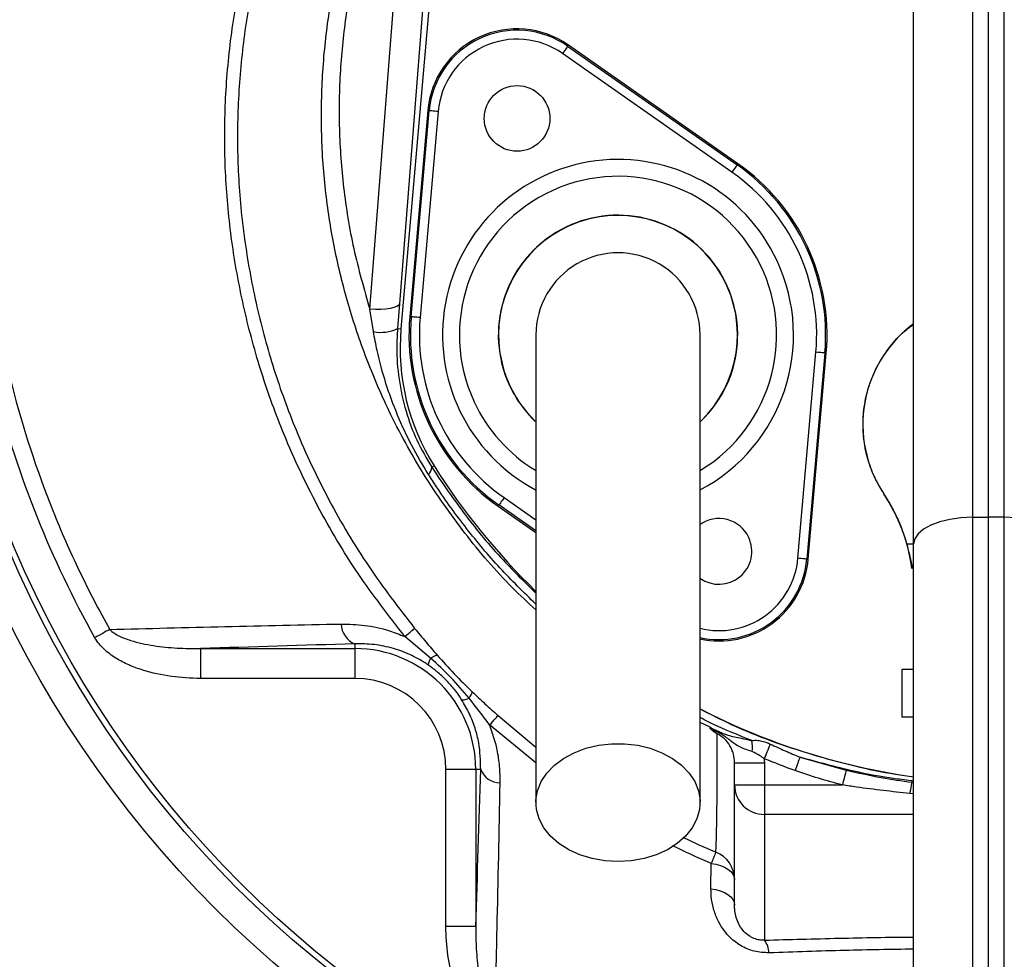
# Model space of a CAD drawing. Header units: millimetres. Extents: x 1728 to 3378, y 685 to 4301.
# Tile 14 of 21: x 2084 to 2413, y 3169 to 3483. Entities that reach past the tile are written whole.
import ezdxf

# ---------------------------------------------------------------- set-up
doc = ezdxf.new("R2010")
doc.units = ezdxf.units.MM
doc.header["$LTSCALE"] = 2

msp = doc.modelspace()

# ---------------------------------------------------------------- linework, layer by layer
at = {"color": 7, "linetype": 'Continuous', "lineweight": 25}
for p, q in [((2402.58, 3642.97), (2402.58, 3316.85)), ((2407.92, 3643.04), (2407.92, 3316.89)), ((2413.27, 3316.85), (2413.27, 3642.97)), ((2382.92, 3307.92), (2382.92, 3629.39)), ((2220.39, 3511.88), (2210.74, 3388.28)), ((2222.75, 3511.68), (2211.23, 3379.96)), ((2200.78, 3386.57), (2210.43, 3510.17)), ((2322.08, 3432.41), (2265.33, 3472.15)), ((2267.05, 3474.61), (2267.32, 3474.99)), ((2267.05, 3474.61), (2323.8, 3434.87)), ((2324.07, 3435.25), (2267.32, 3474.99)), ((2220.23, 3453.03), (2214.19, 3384.01)), ((2214.66, 3383.97), (2220.7, 3452.99)), ((2223.69, 3452.73), (2217.65, 3383.71)), ((2220.7, 3452.99), (2220.23, 3453.03)), ((2323.8, 3434.87), (2324.07, 3435.25)), ((2202.02, 3379.02), (2200.78, 3386.57)), ((2210.74, 3388.28), (2210.08, 3380.06)), ((2214.66, 3383.97), (2214.19, 3384.01)), ((2210.08, 3380.06), (2211.23, 3379.96)), ((2344.16, 3303.1), (2350.2, 3372.12)), ((2353.19, 3371.85), (2347.15, 3302.84)), ((2347.62, 3302.79), (2353.66, 3371.81)), ((2353.19, 3371.85), (2353.66, 3371.81)), ((2221.55, 3333.58), (2222.34, 3334.07)), ((2244.04, 3320.96), (2243.77, 3320.57)), ((2243.77, 3320.57), (2256.42, 3311.72)), ((2402.58, 3316.85), (2407.92, 3316.89)), ((2407.92, 3316.89), (2407.92, 3099.91)), ((2413.27, 3316.85), (2407.92, 3316.89)), ((2382.92, 3120), (2382.92, 3307.92)), ((2347.15, 3302.84), (2347.62, 3302.79)), ((2195.79, 3274.47), (2195.79, 3272.88)), ((2221.17, 3269.66), (2212.52, 3276.91)), ((2144.15, 3272.88), (2195.79, 3272.88)), ((2144.15, 3272.88), (2144.15, 3262.89)), ((2195.79, 3272.88), (2195.79, 3262.89)), ((2378.92, 3265.91), (2378.92, 3249.91)), ((2382.92, 3265.91), (2378.92, 3265.91)), ((2195.79, 3262.89), (2144.15, 3262.89)), ((2382.92, 3249.91), (2378.92, 3249.91)), ((2322.92, 3234.62), (2332.92, 3234.62)), ((2322.92, 3227.21), (2322.92, 3234.62)), ((2332.92, 3234.62), (2332.92, 3227.21)), ((2344.81, 3236.5), (2360.31, 3232.16)), ((2226.3, 3179.79), (2226.3, 3232.38)), ((2236.29, 3232.38), (2226.3, 3232.38)), ((2237.93, 3232.38), (2236.29, 3232.38)), ((2236.29, 3232.38), (2236.29, 3179.79)), ((2322.92, 3227.21), (2332.92, 3227.21)), ((2322.92, 3186.96), (2322.92, 3227.21)), ((2332.92, 3227.21), (2359.06, 3227.21)), ((2332.92, 3227.21), (2332.92, 3217.3)), ((2332.92, 3217.3), (2332.92, 3175.22)), ((2315.05, 3192.41), (2315.12, 3200.91)), ((2236.29, 3179.79), (2226.3, 3179.79))]:
    msp.add_line(p, q, dxfattribs=at)
at = {"color": 8, "linetype": 'Continuous', "lineweight": 25}
for p, q in [((2256.42, 3312.29), (2244.04, 3320.96)), ((2245.77, 3323.42), (2256.42, 3315.95)), ((2402.58, 3316.85), (2402.58, 3100.01)), ((2413.27, 3100.01), (2413.27, 3316.85)), ((2380.66, 3307.91), (2382.92, 3307.91)), ((2243.76, 3250.42), (2256.42, 3239.86)), ((2314.78, 3246.53), (2311.42, 3248.15)), ((2256.42, 3234.6), (2240.93, 3247.28)), ((2382.31, 3228.09), (2382.92, 3228.01)), ((2382.92, 3228.05), (2382.31, 3228.09)), ((2382.92, 3224.21), (2381.62, 3224.33)), ((2382.92, 3217.3), (2332.92, 3217.3))]:
    msp.add_line(p, q, dxfattribs=at)
at = {"color": 7, "linetype": 'Continuous', "lineweight": 25, "flags": 128}
for points in [[(2267.05, 3474.61), (2267.01, 3474.55), (2266.91, 3474.41), (2266.75, 3474.18), (2266.54, 3473.87), (2266.28, 3473.5), (2265.98, 3473.08), (2265.66, 3472.62), (2265.33, 3472.15)], [(2223.69, 3452.73), (2223.11, 3452.78), (2222.56, 3452.83), (2222.04, 3452.87), (2221.59, 3452.91), (2221.22, 3452.95), (2220.94, 3452.97), (2220.77, 3452.99), (2220.7, 3452.99)], [(2323.8, 3434.87), (2323.77, 3434.81), (2323.66, 3434.67), (2323.5, 3434.44), (2323.29, 3434.13), (2323.03, 3433.76), (2322.73, 3433.34), (2322.42, 3432.88), (2322.08, 3432.41)], [(2210.74, 3388.28), (2210.45, 3387.82), (2209.83, 3387.4), (2208.87, 3387.05), (2207.63, 3386.77), (2206.15, 3386.58), (2204.47, 3386.48), (2202.66, 3386.47), (2200.78, 3386.57)], [(2217.65, 3383.71), (2217.07, 3383.76), (2216.52, 3383.81), (2216.01, 3383.86), (2215.55, 3383.9), (2215.18, 3383.93), (2214.9, 3383.95), (2214.73, 3383.97), (2214.66, 3383.97)], [(2353.19, 3371.85), (2353.12, 3371.86), (2352.95, 3371.88), (2352.67, 3371.9), (2352.29, 3371.93), (2351.84, 3371.97), (2351.33, 3372.02), (2350.78, 3372.06), (2350.2, 3372.12)], [(2245.77, 3323.42), (2245.43, 3322.94), (2245.11, 3322.49), (2244.82, 3322.07), (2244.56, 3321.69), (2244.34, 3321.39), (2244.18, 3321.16), (2244.08, 3321.01), (2244.04, 3320.96)], [(2402.58, 3316.85), (2398.72, 3316.65), (2395.03, 3316.12), (2391.63, 3315.29), (2388.66, 3314.18), (2386.22, 3312.83), (2384.41, 3311.3), (2383.3, 3309.64), (2382.92, 3307.92)], [(2432.92, 3307.92), (2432.55, 3309.64), (2431.44, 3311.3), (2429.63, 3312.83), (2427.19, 3314.18), (2424.22, 3315.29), (2420.82, 3316.12), (2417.13, 3316.65), (2413.27, 3316.85)], [(2347.15, 3302.84), (2347.08, 3302.84), (2346.91, 3302.86), (2346.63, 3302.88), (2346.26, 3302.91), (2345.81, 3302.95), (2345.29, 3303), (2344.74, 3303.05), (2344.16, 3303.1)], [(2113.71, 3279.28), (2113.15, 3278.97), (2112.57, 3278.65), (2111.97, 3278.31), (2111.35, 3277.96), (2110.72, 3277.61), (2110.07, 3277.25), (2109.42, 3276.88), (2108.76, 3276.51)], [(2212.52, 3276.91), (2213.18, 3277.45), (2213.79, 3277.95), (2214.32, 3278.38), (2214.79, 3278.76), (2215.17, 3279.07), (2215.47, 3279.32), (2215.69, 3279.49), (2215.82, 3279.6)], [(2240.93, 3247.28), (2241.51, 3247.92), (2242.03, 3248.5), (2242.49, 3249.02), (2242.89, 3249.46), (2243.22, 3249.82), (2243.47, 3250.11), (2243.65, 3250.31), (2243.76, 3250.42)], [(2283.92, 3201.55), (2279.51, 3201.81), (2275.22, 3202.57), (2271.14, 3203.81), (2267.4, 3205.51), (2264.09, 3207.62), (2261.29, 3210.08), (2259.08, 3212.83), (2257.51, 3215.8), (2256.62, 3218.92), (2256.45, 3222.09), (2256.98, 3225.25), (2258.21, 3228.3), (2260.11, 3231.17), (2262.62, 3233.79), (2265.69, 3236.08), (2269.23, 3237.99), (2273.15, 3239.46), (2277.34, 3240.47), (2281.71, 3240.98), (2286.14, 3240.98), (2290.51, 3240.47), (2294.7, 3239.46), (2298.62, 3237.99), (2302.16, 3236.08), (2305.23, 3233.79), (2307.74, 3231.17), (2309.64, 3228.3), (2310.87, 3225.25), (2311.4, 3222.09), (2311.22, 3218.92), (2310.34, 3215.8), (2308.77, 3212.83), (2306.56, 3210.08), (2303.76, 3207.62), (2300.44, 3205.51), (2296.7, 3203.81), (2292.63, 3202.57), (2288.34, 3201.81), (2283.92, 3201.55)], [(2334.89, 3240.9), (2334.73, 3240.51), (2334.53, 3240.03), (2334.3, 3239.47), (2334.05, 3238.86), (2333.78, 3238.19), (2333.49, 3237.48), (2333.19, 3236.74), (2332.88, 3235.99)], [(2344.81, 3236.5), (2344.66, 3236.08), (2344.49, 3235.6), (2344.3, 3235.08), (2344.1, 3234.52), (2343.89, 3233.93), (2343.67, 3233.31), (2343.44, 3232.67), (2343.21, 3232.03)], [(2360.31, 3232.16), (2360.21, 3231.73), (2360.08, 3231.23), (2359.94, 3230.67), (2359.78, 3230.04), (2359.61, 3229.38), (2359.43, 3228.67), (2359.25, 3227.95), (2359.06, 3227.21)], [(2315.12, 3200.91), (2316.73, 3200.63), (2318.23, 3200.2), (2319.57, 3199.64), (2320.73, 3198.96), (2321.67, 3198.18), (2322.36, 3197.33), (2322.78, 3196.42), (2322.92, 3195.49)], [(2315.05, 3192.41), (2316.66, 3192.13), (2318.18, 3191.7), (2319.54, 3191.14), (2320.71, 3190.46), (2321.66, 3189.67), (2322.35, 3188.81), (2322.78, 3187.9), (2322.92, 3186.96)]]:
    msp.add_lwpolyline(points, dxfattribs=at)
at = {"color": 7, "linetype": 'Continuous', "lineweight": 25}
for centre, radius in [((2407.92, 3444.51), 365.99), ((2407.92, 3444.51), 356), ((2407.92, 3444.51), 354), ((2250.11, 3450.42), 11)]:
    msp.add_circle(centre, radius, dxfattribs=at)
for centre, radius, start, end in [((2250.11, 3450.42), 30, 55, 175), ((2250.11, 3450.42), 29.53, 55, 175), ((2250.11, 3450.42), 26.53, 55, 175), ((2283.92, 3377.91), 66.53, 355, 55), ((2283.92, 3377.91), 69.53, 355, 55), ((2283.92, 3377.91), 70, 355, 55), ((2283.92, 3377.91), 40, 313.5733, 180), ((2283.92, 3377.91), 27.5, 0, 180.042), ((2283.92, 3377.91), 70, 175, 235), ((2283.92, 3377.91), 69.53, 175, 235), ((2283.92, 3377.91), 66.53, 175, 235), ((2204.51, 3391.46), 12.69, 258.6945, 296.063), ((2284.95, 3373.51), 74, 175, 212.2099), ((2407.92, 3347.91), 42, 126.5296, 213.5573), ((2283.92, 3377.91), 40, 180, 226.1696), ((2218.65, 3333.53), 2.91, 307.6622, 0.9758), ((2415.25, 3455.6), 228, 212.2099, 225.8052), ((2372.96, 3324.67), 0.0462, 121.2334, 150.7043), ((2322.92, 3291.53), 60, 7.8525, 33.5573), ((2317.73, 3305.41), 11, 25, 125.8159), ((2317.73, 3305.41), 11, 234.6777, 25), ((2317.73, 3305.41), 30, 257.7607, 355), ((2384.14, 3289.25), 10.63, 97.6269, 99.6134), ((2198.54, 3281.27), 7.34, 181.3968, 248.0411), ((2195.79, 3232.38), 40.5, 0, 90), ((2195.79, 3232.38), 30.51, 360, 90), ((2415.25, 3455.6), 228, 242.8848, 261.8496), ((2316.54, 3239.7), 12.41, 353.7776, 10.9947), ((2244.61, 3235.04), 7.19, 201.6938, 267.9067), ((2433.38, 3216.65), 52.33, 167.3689, 171.5556), ((2332.88, 3227.26), 9.95, 180.2815, 270.2789), ((2772.76, 3014.61), 494.11, 157.37, 157.8496), ((2312.94, 3195.48), 9.98, 0.0278, 67.9149), ((2326.98, 3170.58), 7.54, 2.975, 37.9741)]:
    msp.add_arc(centre, radius, start, end, dxfattribs=at)
at = {"color": 8, "linetype": 'Continuous', "lineweight": 25}
for centre, radius, start, end in [((2283.92, 3377.91), 58.76, 25, 241.9128), ((2283.92, 3377.91), 53.11, 301.3955, 205), ((2283.92, 3377.91), 40.08, 313.7987, 205), ((2283.92, 3377.91), 58.76, 297.9383, 25), ((2283.92, 3377.91), 40.08, 205, 226.2264), ((2283.92, 3377.91), 53.11, 205, 238.5839), ((2317.73, 3305.41), 29.53, 257.5146, 355), ((2317.73, 3305.41), 26.53, 256.1816, 355)]:
    msp.add_arc(centre, radius, start, end, dxfattribs=at)
for points, knots in [([(2256.42, 3285.82), (2253.77, 3288.26), (2245.16, 3296.22), (2232.33, 3311.35), (2218.44, 3331.19), (2207.64, 3350.91), (2199.45, 3369.96), (2193.4, 3388.02), (2188.85, 3406.49), (2185.79, 3425.53), (2184.4, 3445.05), (2184.73, 3464.94), (2186.75, 3484.73), (2189.83, 3500.9), (2194.46, 3518.89), (2201.06, 3538.62), (2211.69, 3562.85), (2224.28, 3586.2), (2238.72, 3608.98), (2255.04, 3631.01), (2270.97, 3649.84), (2282.06, 3660.51), (2286.42, 3664.71)], [0, 0, 0, 0, 0.025011, 0.081244, 0.137644, 0.193891, 0.238386, 0.283026, 0.327668, 0.372165, 0.418757, 0.465515, 0.51228, 0.55888, 0.581327, 0.643002, 0.704894, 0.766866, 0.82865, 0.89325, 0.958051, 1, 1, 1, 1]), ([(2286.42, 3657.74), (2283.19, 3654.57), (2273.58, 3645.16), (2259.17, 3628.1), (2243.44, 3606.94), (2229.6, 3584.88), (2218.83, 3564.57), (2210.38, 3546.19), (2203.93, 3529.94), (2199.42, 3515.89), (2195.64, 3501.08), (2192.66, 3485.51), (2190.65, 3466.34), (2190.32, 3446.88), (2191.81, 3426.92), (2195.05, 3406.69), (2198.87, 3393.29), (2200.78, 3386.57)], [0, 0, 0, 0, 0.0448379, 0.133262, 0.2216848, 0.3074132, 0.3931453, 0.4516286, 0.5101405, 0.5685741, 0.5998773, 0.6639674, 0.7280548, 0.7939915, 0.8599283, 0.9296765, 1, 1, 1, 1]), ([(2221.55, 3333.58), (2225.21, 3328.19), (2232.54, 3317.41), (2244.28, 3303.35), (2252.7, 3295.09), (2256.42, 3291.45)], [0, 0, 0, 0, 0.358239, 0.716467, 1, 1, 1, 1]), ([(2256.42, 3287.73), (2252.33, 3291.72), (2244.11, 3299.74), (2233.08, 3312.96), (2225.34, 3323.6), (2221.33, 3329.82), (2220.42, 3331.22)], [0, 0, 0, 0, 0.3013423, 0.6060964, 0.9108576, 1, 1, 1, 1]), ([(2311.42, 3252.72), (2314.88, 3250.93), (2324.77, 3245.78), (2342.1, 3239.28), (2360.58, 3234), (2374.27, 3231.1), (2380.9, 3230.23), (2382.92, 3229.96)], [0, 0, 0, 0, 0.155368, 0.445144, 0.734177, 0.918877, 1, 1, 1, 1]), ([(2328.73, 3242.06), (2324.11, 3243.9), (2318.23, 3246.24), (2312.62, 3249.13), (2311.42, 3249.75)], [0, 0, 0, 0, 0.785768, 1, 1, 1, 1]), ([(2382.92, 3228.52), (2380.81, 3228.76), (2374.06, 3229.52), (2361.27, 3231.95), (2350.8, 3234.84), (2344.81, 3236.5)], [0, 0, 0, 0, 0.163949, 0.521697, 1, 1, 1, 1]), ([(2305.75, 3209.59), (2309.23, 3207.98), (2312.86, 3206.3), (2316.55, 3204.79), (2316.7, 3204.73)], [0, 0, 0, 0, 0.960964, 1, 1, 1, 1]), ([(2315.12, 3200.91), (2314.97, 3200.97), (2310.58, 3202.76), (2306.31, 3204.83), (2302.18, 3206.84)], [0, 0, 0, 0, 0.033383, 1, 1, 1, 1]), ([(2332.92, 3175.22), (2341.26, 3175.44), (2357.79, 3175.89), (2374.55, 3176.22), (2382.91, 3176.26), (2382.92, 3176.26)], [0, 0, 0, 0, 0.503702, 0.999152, 1, 1, 1, 1]), ([(2382.92, 3172.21), (2375.24, 3172.09), (2358.96, 3171.82), (2342.96, 3171.26), (2334.51, 3170.97)], [0, 0, 0, 0, 0.4723172, 1, 1, 1, 1])]:
    msp.add_open_spline(points, degree=3, knots=knots, dxfattribs=at)
at = {"color": 7, "linetype": 'Continuous', "lineweight": 25}
for points, knots in [([(2108.76, 3276.51), (2101.41, 3289.62), (2095, 3303.05), (2083.99, 3330.52), (2079.38, 3344.56), (2073.84, 3366.09), (2072.22, 3373.34), (2070.14, 3384.34), (2069.5, 3388.03), (2068.35, 3395.44), (2067.83, 3399.17), (2065.56, 3417.75), (2064.73, 3432.59), (2064.98, 3462.22), (2066.06, 3477.02), (2068.63, 3495.48), (2069.2, 3499.17), (2070.47, 3506.55), (2071.17, 3510.24), (2073.45, 3521.26), (2075.2, 3528.52), (2081.13, 3550.05), (2085.99, 3564.06), (2097.5, 3591.39), (2104.15, 3604.73), (2111.71, 3617.71)], [0, 0, 0, 0, 0.125, 0.125, 0.25, 0.25, 0.3125, 0.3125, 0.34375, 0.34375, 0.375, 0.375, 0.5, 0.5, 0.625, 0.625, 0.65625, 0.65625, 0.6875, 0.6875, 0.75, 0.75, 0.875, 0.875, 1, 1, 1, 1]), ([(2212.52, 3276.91), (2207.16, 3283.86), (2196.41, 3297.77), (2183, 3320.51), (2172.34, 3343.02), (2164.33, 3365.05), (2158.54, 3386.28), (2154.51, 3407.92), (2152.3, 3429.79), (2152.01, 3451.77), (2153.58, 3473.71), (2156.98, 3495.46), (2162.21, 3516.98), (2169.29, 3538.15), (2178, 3558.93), (2188.14, 3579.08), (2199.42, 3598.61), (2207.82, 3611.07), (2212.01, 3617.29)], [0, 0, 0, 0, 0.071629, 0.143435, 0.215065, 0.274774, 0.334691, 0.394602, 0.454303, 0.513994, 0.573901, 0.633816, 0.693518, 0.754624, 0.815919, 0.87735, 0.93878, 1, 1, 1, 1]), ([(2116.64, 3614.84), (2109.19, 3602.12), (2102.65, 3589.05), (2091.35, 3562.25), (2086.57, 3548.51), (2080.73, 3527.41), (2079.01, 3520.29), (2076.77, 3509.48), (2076.08, 3505.86), (2074.82, 3498.62), (2074.25, 3495.01), (2071.71, 3476.9), (2070.63, 3462.39), (2070.34, 3433.33), (2071.14, 3418.77), (2073.33, 3400.55), (2073.83, 3396.9), (2074.95, 3389.61), (2075.57, 3385.98), (2076.92, 3378.74), (2077.66, 3375.13), (2079.25, 3367.94), (2080.11, 3364.37), (2084.66, 3346.6), (2089.21, 3332.69), (2097.38, 3312.27), (2100.34, 3305.54), (2106.7, 3292.25), (2110.1, 3285.71), (2113.71, 3279.28)], [0, 0, 0, 0, 0.125, 0.125, 0.25, 0.25, 0.3125, 0.3125, 0.34375, 0.34375, 0.375, 0.375, 0.5, 0.5, 0.625, 0.625, 0.65625, 0.65625, 0.6875, 0.6875, 0.71875, 0.71875, 0.75, 0.75, 0.875, 0.875, 0.9375, 0.9375, 1, 1, 1, 1]), ([(2215.39, 3614.99), (2211.28, 3608.83), (2203.04, 3596.49), (2191.93, 3577.17), (2181.93, 3557.24), (2173.33, 3536.71), (2166.35, 3515.83), (2161.2, 3494.62), (2157.86, 3473.24), (2156.31, 3451.65), (2156.59, 3430.03), (2158.77, 3408.52), (2162.73, 3387.23), (2168.43, 3366.35), (2176.3, 3344.66), (2186.79, 3322.51), (2199.98, 3300.13), (2210.54, 3286.44), (2215.82, 3279.6)], [0, 0, 0, 0, 0.061411, 0.123029, 0.184642, 0.246117, 0.307408, 0.367015, 0.426833, 0.486643, 0.546239, 0.605859, 0.665688, 0.725524, 0.785153, 0.856711, 0.928443, 1, 1, 1, 1]), ([(2210.08, 3380.06), (2209.97, 3377.99), (2209.65, 3372.39), (2210.36, 3363.02), (2212.64, 3352.54), (2216.33, 3342.48), (2219.8, 3336.57), (2221.55, 3333.58)], [0, 0, 0, 0, 0.128444, 0.347938, 0.572307, 0.783289, 1, 1, 1, 1]), ([(2372.94, 3324.71), (2371.89, 3326.45), (2369.8, 3329.93), (2367.64, 3335.65), (2366.29, 3341.59), (2365.78, 3348.01), (2366.32, 3354.77), (2368.06, 3361.67), (2370.94, 3368.18), (2374.88, 3374.08), (2378.93, 3378.58), (2381.88, 3380.71), (2382.92, 3381.46)], [0, 0, 0, 0, 0.095651, 0.191302, 0.286951, 0.382601, 0.494015, 0.605429, 0.716843, 0.828257, 0.939619, 1, 1, 1, 1]), ([(2220.42, 3331.22), (2218.52, 3334.39), (2214.69, 3340.76), (2209.96, 3351), (2206.06, 3361.67), (2203.5, 3371.09), (2202.41, 3376.91), (2202.02, 3379.02)], [0, 0, 0, 0, 0.216167, 0.434067, 0.653459, 0.874519, 1, 1, 1, 1]), ([(2256.42, 3377.91), (2256.42, 3377.51), (2256.42, 3376.68), (2256.42, 3375.23), (2256.42, 3373.32), (2256.42, 3370.86), (2256.42, 3367.72), (2256.42, 3363.83), (2256.42, 3358.66), (2256.42, 3351.43), (2256.42, 3341.76), (2256.42, 3329.55), (2256.42, 3315.34), (2256.42, 3299.29), (2256.42, 3281.61), (2256.42, 3262.55), (2256.42, 3242.29), (2256.42, 3228.38), (2256.42, 3221.3)], [0, 0, 0, 0, 0.0455214, 0.0947173, 0.1476109, 0.2042752, 0.2514561, 0.3008581, 0.3524189, 0.4062132, 0.4702248, 0.5372899, 0.6071723, 0.679907, 0.7555872, 0.8341509, 0.9156094, 1, 1, 1, 1]), ([(2311.42, 3221.3), (2311.42, 3227.98), (2311.42, 3241.24), (2311.42, 3260.74), (2311.42, 3279.51), (2311.42, 3297.34), (2311.42, 3313.93), (2311.42, 3328.97), (2311.42, 3341.62), (2311.42, 3351.82), (2311.42, 3359.53), (2311.42, 3365.24), (2311.42, 3369.88), (2311.42, 3373.38), (2311.42, 3375.95), (2311.42, 3377.26), (2311.42, 3377.91)], [0, 0, 0, 0, 0.0796442, 0.1580088, 0.2351238, 0.3110145, 0.3856144, 0.4590053, 0.5312518, 0.5933109, 0.6542603, 0.7143008, 0.773508, 0.8508697, 0.9263193, 1, 1, 1, 1]), ([(2380.66, 3307.91), (2379.81, 3310.9), (2378.74, 3313.79), (2376.81, 3318.01), (2376.11, 3319.39), (2374.6, 3322.1), (2373.8, 3323.42), (2372.94, 3324.71)], [0, 0, 0, 0, 0.5, 0.5, 0.75, 0.75, 1, 1, 1, 1]), ([(2382.73, 3299.78), (2382.34, 3301.06), (2382.04, 3302.39), (2381.56, 3304.44), (2381.39, 3305.13), (2381.04, 3306.52), (2380.85, 3307.22), (2380.66, 3307.91)], [0, 0, 0, 0, 0.5, 0.5, 0.75, 0.75, 1, 1, 1, 1]), ([(2113.71, 3279.28), (2126.52, 3279.61), (2139.37, 3279.93), (2165.19, 3280.53), (2178.15, 3280.82), (2191.2, 3281.09)], [0, 0, 0, 0, 0.5, 0.5, 1, 1, 1, 1]), ([(2191.2, 3281.09), (2193.83, 3281.03), (2199.17, 3280.89), (2206.38, 3279.32), (2210.81, 3277.58), (2212.52, 3276.91)], [0, 0, 0, 0, 0.3740323, 0.7575581, 1, 1, 1, 1]), ([(2113.71, 3279.28), (2114.17, 3278.79), (2114.7, 3278.38), (2115.82, 3277.65), (2116.4, 3277.33), (2118.19, 3276.46), (2119.43, 3276), (2121.96, 3275.2), (2123.24, 3274.87), (2125.81, 3274.31), (2127.11, 3274.07), (2131.02, 3273.47), (2133.64, 3273.21), (2138.88, 3272.9), (2141.51, 3272.84), (2144.15, 3272.88)], [0, 0, 0, 0, 0.0625, 0.0625, 0.125, 0.125, 0.25, 0.25, 0.375, 0.375, 0.5, 0.5, 0.75, 0.75, 1, 1, 1, 1]), ([(2215.82, 3279.6), (2217.06, 3278.08), (2218.31, 3276.57), (2220.82, 3273.59), (2222.08, 3272.11), (2223.36, 3270.65)], [0, 0, 0, 0, 0.5, 0.5, 1, 1, 1, 1]), ([(2144.15, 3262.89), (2140.85, 3262.89), (2137.59, 3263.1), (2131.13, 3263.99), (2127.93, 3264.66), (2123.21, 3266.14), (2121.66, 3266.71), (2118.65, 3268.04), (2117.18, 3268.79), (2114.37, 3270.54), (2113.05, 3271.51), (2111.26, 3273.21), (2110.68, 3273.81), (2109.64, 3275.1), (2109.17, 3275.78), (2108.76, 3276.51)], [0, 0, 0, 0, 0.25, 0.25, 0.5, 0.5, 0.625, 0.625, 0.75, 0.75, 0.875, 0.875, 0.9375, 0.9375, 1, 1, 1, 1]), ([(2220.59, 3267.19), (2220.16, 3267.48), (2218.09, 3268.89), (2214.15, 3271.01), (2208.41, 3273.12), (2202.18, 3274.42), (2197.94, 3274.45), (2195.79, 3274.47)], [0, 0, 0, 0, 0.05391, 0.261583, 0.476043, 0.734526, 1, 1, 1, 1]), ([(2220.59, 3267.19), (2220.48, 3267.34), (2220.48, 3267.63), (2220.67, 3268.47), (2220.87, 3269.02), (2221.17, 3269.66)], [0, 0, 0, 0, 0.5, 0.5, 1, 1, 1, 1]), ([(2221.17, 3269.66), (2221.72, 3270.02), (2222.19, 3270.28), (2222.93, 3270.61), (2223.2, 3270.68), (2223.36, 3270.65)], [0, 0, 0, 0, 0.5, 0.5, 1, 1, 1, 1]), ([(2234.02, 3256.27), (2232.02, 3258.63), (2228.01, 3263.35), (2223.46, 3267.56), (2221.17, 3269.66)], [0, 0, 0, 0, 0.497974, 1, 1, 1, 1]), ([(2223.36, 3270.65), (2225.22, 3268.52), (2227.12, 3266.44), (2231.04, 3262.35), (2233.06, 3260.34), (2235.1, 3258.39)], [0, 0, 0, 0, 0.5, 0.5, 1, 1, 1, 1]), ([(2231.55, 3255.8), (2231.39, 3256.05), (2231.07, 3256.53), (2230.6, 3257.22), (2230.14, 3257.87), (2229.7, 3258.46), (2228.99, 3259.37), (2228, 3260.58), (2226.66, 3262.04), (2225.24, 3263.45), (2223.95, 3264.6), (2222.78, 3265.56), (2221.74, 3266.37), (2220.99, 3266.91), (2220.59, 3267.19)], [0, 0, 0, 0, 0.056515, 0.109735, 0.159667, 0.206317, 0.249696, 0.377352, 0.499103, 0.621321, 0.749708, 0.823789, 0.907209, 1, 1, 1, 1]), ([(2234.02, 3256.27), (2234.39, 3256.8), (2234.68, 3257.26), (2235.05, 3257.98), (2235.12, 3258.24), (2235.1, 3258.39)], [0, 0, 0, 0, 0.5, 0.5, 1, 1, 1, 1]), ([(2235.1, 3258.39), (2236.51, 3257.05), (2239.36, 3254.37), (2242.29, 3251.74), (2243.76, 3250.42)], [0, 0, 0, 0, 0.499135, 1, 1, 1, 1]), ([(2231.55, 3255.8), (2231.69, 3255.69), (2231.98, 3255.67), (2232.81, 3255.83), (2233.36, 3256.01), (2234.02, 3256.27)], [0, 0, 0, 0, 0.5, 0.5, 1, 1, 1, 1]), ([(2237.93, 3232.38), (2237.87, 3235.33), (2237.78, 3239.83), (2236.15, 3246.2), (2234.3, 3251.1), (2232.45, 3254.25), (2231.55, 3255.8)], [0, 0, 0, 0, 0.385706, 0.590209, 0.799125, 1, 1, 1, 1]), ([(2240.93, 3247.28), (2241.84, 3244.52), (2243.35, 3239.89), (2244.27, 3233.37), (2244.32, 3229.7), (2244.35, 3227.85)], [0, 0, 0, 0, 0.424323, 0.710401, 1, 1, 1, 1]), ([(2315.49, 3245.5), (2315.31, 3245.63), (2315.17, 3245.75), (2314.94, 3245.96), (2314.86, 3246.06), (2314.71, 3246.31), (2314.73, 3246.43), (2314.78, 3246.53)], [0, 0, 0, 0, 0.25, 0.25, 0.5, 0.5, 1, 1, 1, 1]), ([(2314.78, 3246.53), (2314.93, 3246.44), (2315.34, 3246.18), (2316.01, 3245.85), (2316.78, 3245.5), (2317.44, 3245.21), (2318.17, 3244.88), (2319.46, 3244.32), (2321.88, 3243.45), (2325.16, 3242.89), (2327.79, 3242.28), (2328.73, 3242.06)], [0, 0, 0, 0, 0.038094, 0.108704, 0.153791, 0.198555, 0.243226, 0.30507, 0.478911, 0.813273, 1, 1, 1, 1]), ([(2328.88, 3238.35), (2328.2, 3238.58), (2326.07, 3239.32), (2323.33, 3240.4), (2320.88, 3242.64), (2318.91, 3243.98), (2317.46, 3244.76), (2316.34, 3245.23), (2315.66, 3245.44), (2315.49, 3245.5)], [0, 0, 0, 0, 0.138314, 0.435777, 0.669971, 0.781138, 0.871494, 0.967597, 1, 1, 1, 1]), ([(2316.7, 3204.73), (2316.74, 3205.53), (2316.81, 3207.12), (2316.91, 3210.46), (2316.99, 3214.47), (2317.06, 3219.42), (2317.11, 3225.39), (2317.14, 3233.45), (2317.12, 3240.28), (2317.1, 3244.33)], [0, 0, 0, 0, 0.126838, 0.253675, 0.380723, 0.507772, 0.65035, 0.792995, 1, 1, 1, 1]), ([(2322.92, 3234.62), (2322.92, 3235.61), (2322.79, 3236.6), (2322.41, 3238.03), (2322.25, 3238.49), (2321.88, 3239.4), (2321.65, 3239.85), (2320.9, 3241.14), (2320.29, 3241.92), (2318.84, 3243.3), (2318.01, 3243.88), (2317.1, 3244.33)], [0, 0, 0, 0, 0.25, 0.25, 0.375, 0.375, 0.5, 0.5, 0.75, 0.75, 1, 1, 1, 1]), ([(2328.73, 3242.06), (2329.4, 3242.13), (2330.58, 3242.24), (2332.72, 3241.79), (2334.09, 3241.23), (2334.89, 3240.9)], [0, 0, 0, 0, 0.3577331, 0.624472, 1, 1, 1, 1]), ([(2332.88, 3235.99), (2332.35, 3236.35), (2331.05, 3237.23), (2329.69, 3237.93), (2328.88, 3238.35)], [0, 0, 0, 0, 0.402633, 1, 1, 1, 1]), ([(2334.89, 3240.9), (2336.56, 3240.13), (2339.84, 3238.61), (2343.17, 3237.2), (2344.81, 3236.5)], [0, 0, 0, 0, 0.50799, 1, 1, 1, 1]), ([(2360.31, 3232.16), (2364.22, 3231.28), (2371.5, 3229.65), (2378.89, 3228.58), (2382.31, 3228.09)], [0, 0, 0, 0, 0.536356, 1, 1, 1, 1]), ([(2244.35, 3227.85), (2244.02, 3211.49), (2243.52, 3186.97), (2242.9, 3161.39), (2242.67, 3151.9), (2242.63, 3150.39)], [0, 0, 0, 0, 0.627437, 0.940597, 1, 1, 1, 1]), ([(2381.62, 3224.33), (2375.64, 3224.97), (2368.11, 3225.79), (2360.61, 3226.96), (2359.06, 3227.21)], [0, 0, 0, 0, 0.792241, 1, 1, 1, 1]), ([(2296.95, 2977.23), (2223.77, 2972.4), (2076.47, 2992.27), (1952.67, 3082.59), (1883.86, 3162.19), (1868.58, 3182.14), (1854.55, 3202.75)], [0, 0, 0, 0, 0.417618, 0.860363, 0.860363, 1, 1, 1, 1]), ([(1847.41, 3199.63), (1847.41, 3199.63), (1854.21, 3189.42), (1868.48, 3169.37), (1891.58, 3140.53), (1916.41, 3113.07), (1942.86, 3087.21), (1970.87, 3063.15), (1999.42, 3041.84), (2028.29, 3023.15), (2057.21, 3006.78), (2087.1, 2992.12), (2117.8, 2979.24), (2149.15, 2968.2), (2173.71, 2961.17), (2194.39, 2956.12), (2211.09, 2952.53), (2234.05, 2948.4), (2259.96, 2945.27), (2279.17, 2942.96), (2288.81, 2942.96), (2288.81, 2942.96)], [0, 0, 0, 0, 0, 0.069473, 0.139235, 0.209108, 0.278934, 0.34859, 0.417991, 0.48049, 0.543208, 0.606041, 0.668876, 0.731599, 0.794101, 0.813434, 0.85213, 0.890826, 0.945413, 1, 1, 1, 1, 1]), ([(2288.49, 2936.98), (2279.36, 2937.6), (2261.11, 2938.84), (2233.8, 2942.4), (2206.61, 2947.2), (2177.86, 2953.76), (2147.78, 2962.34), (2116.58, 2973.24), (2085.73, 2986.07), (2055.38, 3000.89), (2025.67, 3017.69), (1996.33, 3036.7), (1967.59, 3058.03), (1939.67, 3081.73), (1913, 3107.51), (1887.83, 3135.37), (1864.02, 3165.02), (1849.62, 3185.87), (1842.42, 3196.29)], [0, 0, 0, 0, 0.051234, 0.102467, 0.15419, 0.205913, 0.267589, 0.329317, 0.390992, 0.454674, 0.518414, 0.582096, 0.650417, 0.718812, 0.787133, 0.858056, 0.929054, 1, 1, 1, 1]), ([(2334.51, 3170.97), (2332.84, 3171.04), (2329.5, 3171.2), (2324.77, 3173.28), (2320.39, 3176.81), (2317.44, 3181.21), (2315.76, 3185.82), (2315.11, 3189.37), (2315.06, 3191.56), (2315.05, 3192.41)], [0, 0, 0, 0, 0.14421, 0.288317, 0.432579, 0.637766, 0.773287, 0.912624, 1, 1, 1, 1]), ([(2332.92, 3175.22), (2332.34, 3175.21), (2331.51, 3175.21), (2329.99, 3175.54), (2328.91, 3175.97), (2327.4, 3176.86), (2325.57, 3178.48), (2323.7, 3181.61), (2322.99, 3184.59), (2322.94, 3186.49), (2322.92, 3186.96)], [0, 0, 0, 0, 0.082608, 0.117834, 0.207933, 0.236197, 0.367783, 0.580759, 0.895699, 1, 1, 1, 1]), ([(2239.78, 3145.32), (2238.35, 3146.13), (2237.12, 3147.14), (2235.45, 3148.88), (2234.92, 3149.5), (2233.94, 3150.78), (2233.48, 3151.44), (2232.19, 3153.47), (2231.44, 3154.89), (2230.13, 3157.82), (2229.55, 3159.34), (2228.08, 3163.92), (2227.41, 3167.03), (2226.52, 3173.35), (2226.3, 3176.57), (2226.3, 3179.79)], [0, 0, 0, 0, 0.125, 0.125, 0.1875, 0.1875, 0.25, 0.25, 0.375, 0.375, 0.5, 0.5, 0.75, 0.75, 1, 1, 1, 1]), ([(2236.29, 3179.79), (2236.25, 3177.24), (2236.31, 3174.69), (2236.62, 3169.61), (2236.88, 3167.08), (2237.48, 3163.31), (2237.71, 3162.05), (2238.28, 3159.56), (2238.6, 3158.32), (2239.2, 3156.5), (2239.41, 3155.9), (2239.88, 3154.71), (2240.14, 3154.12), (2240.72, 3152.97), (2241.03, 3152.41), (2241.75, 3151.35), (2242.15, 3150.84), (2242.63, 3150.39)], [0, 0, 0, 0, 0.25, 0.25, 0.5, 0.5, 0.625, 0.625, 0.75, 0.75, 0.8125, 0.8125, 0.875, 0.875, 0.9375, 0.9375, 1, 1, 1, 1])]:
    msp.add_open_spline(points, degree=3, knots=knots, dxfattribs=at)
for points in [[(2195.79, 3274.47), (2178.46, 3273.95), (2161.26, 3273.42), (2144.15, 3272.88)], [(2240.93, 3247.28), (2238.72, 3250.32), (2236.43, 3253.34), (2234.02, 3256.27)], [(2315.49, 3245.5), (2316.04, 3245.1), (2316.58, 3244.71), (2317.1, 3244.33)], [(2343.21, 3232.03), (2339.74, 3233.27), (2336.29, 3234.6), (2332.88, 3235.99)], [(2332.88, 3235.99), (2332.91, 3235.53), (2332.92, 3235.08), (2332.92, 3234.62)], [(2236.29, 3179.79), (2236.85, 3197.15), (2237.4, 3214.64), (2237.93, 3232.38)], [(2359.06, 3227.21), (2353.69, 3228.57), (2348.41, 3230.16), (2343.21, 3232.03)]]:
    msp.add_open_spline(points, degree=3, dxfattribs=at)

doc.saveas('drawing.dxf')
